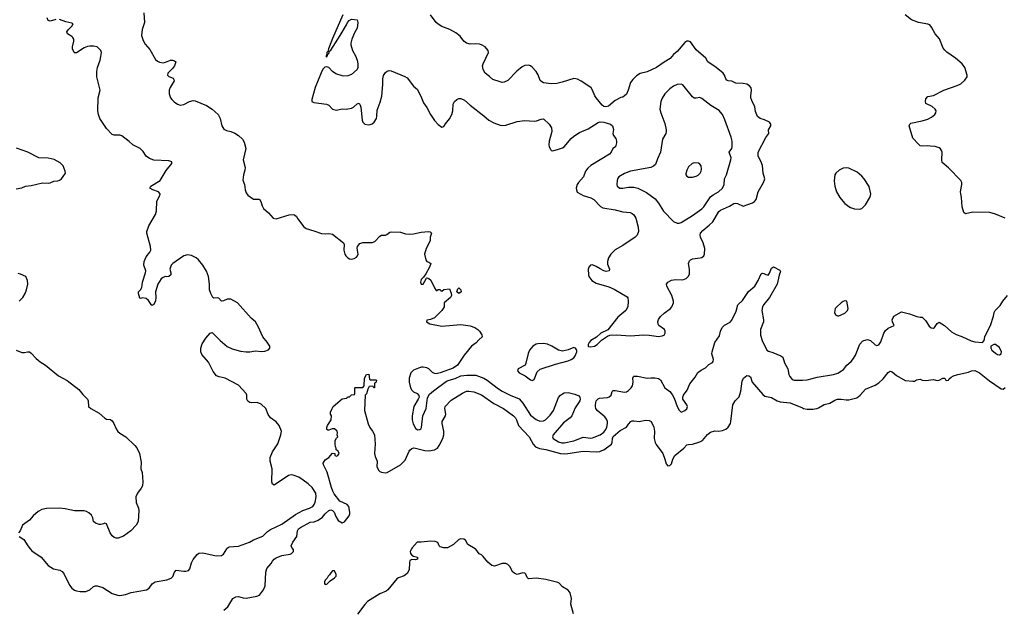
# Model space of a CAD drawing. Header units: inches. Extents: x 1934316 to 2140091, y 524953 to 667329.
# Tile 87 of 256: x 2021687 to 2032142, y 549378 to 555619. Entities that reach past the tile are written whole.
import ezdxf

# ---------------------------------------------------------------- set-up
doc = ezdxf.new("R2010")
doc.units = ezdxf.units.IN
doc.header["$MEASUREMENT"] = 0
for name, color, linetype in [('C0524', 7, 'Continuous'), ('C0525', 7, 'Continuous'), ('C0535', 7, 'Continuous')]:
    doc.layers.add(name, color=color, linetype=linetype)

msp = doc.modelspace()

# ---------------------------------------------------------------- linework, layer by layer
at = {"layer": 'C0524', "color": 5}
for points, elevation in [([(2021799, 550000), (2021817, 549977), (2021915, 549910), (2021990, 549822), (2022047, 549787), (2022113, 549773), (2022139, 549759), (2022159, 549730), (2022214, 549614), (2022242, 549582), (2022270, 549562), (2022290, 549553), (2022330, 549545), (2022390, 549545), (2022430, 549564), (2022470, 549598), (2022490, 549606), (2022510, 549606), (2022569, 549589), (2022670, 549525), (2022726, 549506), (2022750, 549502), (2022810, 549514), (2022870, 549536), (2023035, 549565), (2023060, 549580), (2023093, 549627), (2023127, 549650), (2023250, 549670), (2023294, 549686), (2023313, 549707), (2023330, 549751), (2023350, 549774), (2023430, 549761), (2023450, 549761), (2023478, 549770), (2023494, 549786), (2023512, 549850), (2023530, 549885), (2023570, 549938), (2023590, 549953), (2023630, 549955), (2023774, 549926), (2023828, 549930), (2023850, 549941), (2023886, 550000)], 180), ([(2023853, 549347), (2023897, 549383), (2023950, 549470), (2023981, 549490), (2024010, 549494), (2024059, 549479), (2024090, 549476), (2024205, 549495), (2024232, 549508), (2024276, 549564), (2024293, 549607), (2024300, 549750), (2024312, 549790), (2024356, 549844), (2024370, 549870), (2024388, 549890), (2024410, 549905), (2024470, 549927), (2024558, 549942), (2024574, 549950), (2024594, 549970), (2024595, 549990), (2024587, 550000)], 160), ([(2025848, 550000), (2025834, 549970), (2025837, 549950), (2025850, 549933), (2025870, 549921), (2025911, 549911), (2025911, 549890), (2025890, 549882), (2025850, 549885), (2025830, 549874), (2025825, 549855), (2025823, 549777), (2025802, 549738), (2025768, 549712), (2025710, 549693), (2025690, 549680), (2025595, 549565), (2025577, 549550), (2025510, 549522), (2025380, 549440), (2025351, 549409), (2025275, 549305)], 160), ([(2027566, 549310), (2027541, 549410), (2027547, 549470), (2027532, 549532), (2027510, 549561), (2027450, 549594), (2027415, 549635), (2027402, 549642), (2027274, 549674), (2027170, 549689), (2027090, 549679), (2027075, 549695), (2027061, 549730), (2027050, 549741), (2027030, 549743), (2026970, 549725), (2026950, 549732), (2026925, 549750), (2026891, 549811), (2026870, 549832), (2026850, 549842), (2026810, 549843), (2026730, 549816), (2026702, 549822), (2026658, 549858), (2026610, 549919), (2026590, 549935), (2026566, 549946), (2026530, 549995), (2026522, 550000)], 160)]:
    msp.add_lwpolyline(points, dxfattribs=dict(at, elevation=elevation))
at = {"layer": 'C0524', "color": 5, "elevation": 160}
msp.add_lwpolyline([(2025030, 549766), (2025010, 549766), (2024990, 549746), (2024977, 549723), (2024962, 549710), (2024953, 549687), (2024930, 549666), (2024922, 549650), (2024925, 549630), (2024930, 549622), (2024950, 549625), (2024982, 549658), (2025028, 549690), (2025048, 549710), (2025047, 549727)], close=True, dxfattribs=at)
at = {"layer": 'C0525', "color": 5}
for points, elevation in [([(2022070, 555621), (2022010, 555604), (2021990, 555609), (2021978, 555638)], 180), ([(2023006, 555690), (2023011, 555590), (2022987, 555513), (2022980, 555450), (2022997, 555397), (2023019, 555359), (2023070, 555302), (2023130, 555197), (2023150, 555178), (2023170, 555167), (2023210, 555160), (2023234, 555166), (2023289, 555190), (2023310, 555190), (2023330, 555183), (2023343, 555170), (2023330, 555130), (2023310, 555101), (2023261, 555050), (2023256, 555030), (2023270, 555016), (2023317, 554997), (2023325, 554985), (2023326, 554970), (2023283, 554897), (2023274, 554870), (2023274, 554830), (2023289, 554789), (2023301, 554770), (2023326, 554746), (2023362, 554722), (2023390, 554712), (2023430, 554719), (2023490, 554749), (2023530, 554761), (2023550, 554757), (2023670, 554706), (2023730, 554670), (2023795, 554610), (2023817, 554570), (2023835, 554490), (2023856, 554456), (2023883, 554443), (2023930, 554432), (2023970, 554412), (2024010, 554387), (2024052, 554350), (2024070, 554319), (2024089, 554250), (2024059, 554130), (2024080, 554050), (2024078, 554022), (2024064, 553970), (2024056, 553916), (2024074, 553870), (2024081, 553810), (2024090, 553779), (2024110, 553754), (2024170, 553711), (2024232, 553712), (2024247, 553687), (2024261, 553641), (2024274, 553614), (2024329, 553569), (2024379, 553510), (2024410, 553504), (2024550, 553546), (2024589, 553549), (2024605, 553545), (2024625, 553530), (2024642, 553502), (2024702, 553422), (2024730, 553402), (2024810, 553378), (2024890, 553347), (2024930, 553344), (2024970, 553349), (2025010, 553340), (2025126, 553250), (2025134, 553230), (2025130, 553170), (2025140, 553130), (2025150, 553111), (2025170, 553091), (2025190, 553079), (2025210, 553075), (2025237, 553083), (2025263, 553097), (2025274, 553110), (2025281, 553130), (2025270, 553194), (2025274, 553210), (2025299, 553241), (2025330, 553251), (2025430, 553251), (2025457, 553263), (2025510, 553319), (2025530, 553331), (2025570, 553331), (2025584, 553336), (2025617, 553363), (2025630, 553367), (2025730, 553363), (2025784, 553344), (2025830, 553340), (2025870, 553343), (2025950, 553362), (2026028, 553368), (2026047, 553367), (2026056, 553356), (2026059, 553350), (2026045, 553310), (2026046, 553270), (2026002, 553190), (2025985, 553130), (2025998, 553070), (2026011, 553051), (2026030, 553045), (2026051, 553030), (2026037, 552990), (2026000, 552920), (2025975, 552885), (2025950, 552858), (2025942, 552830), (2025950, 552809), (2025970, 552811), (2026006, 552874), (2026010, 552878), (2026030, 552871), (2026053, 552853), (2026090, 552772), (2026110, 552742), (2026118, 552742), (2026130, 552754), (2026150, 552754), (2026158, 552738), (2026170, 552734), (2026190, 552754), (2026250, 552762), (2026270, 552714), (2026271, 552691), (2026261, 552670), (2026196, 552610), (2026193, 552570), (2026185, 552550), (2026170, 552530), (2026090, 552453), (2026050, 552434), (2026011, 552429), (2026005, 552410), (2026042, 552390), (2026170, 552365), (2026370, 552380), (2026470, 552366), (2026521, 552350), (2026551, 552330), (2026571, 552310), (2026593, 552273), (2026598, 552250), (2026561, 552219), (2026534, 552186), (2026486, 552150), (2026405, 552055), (2026337, 551950), (2026290, 551917), (2026150, 551867), (2026110, 551859), (2026090, 551862), (2026070, 551873), (2026030, 551910), (2026010, 551922), (2025970, 551929), (2025953, 551927), (2025921, 551919), (2025870, 551896), (2025842, 551870), (2025821, 551810), (2025824, 551770), (2025836, 551710), (2025850, 551685), (2025870, 551668), (2025906, 551650), (2025926, 551626), (2025927, 551610), (2025918, 551590), (2025872, 551510), (2025854, 551410), (2025855, 551370), (2025865, 551325), (2025890, 551279), (2025910, 551263), (2025935, 551265), (2025946, 551274), (2025953, 551287), (2025969, 551410), (2026002, 551490), (2026017, 551603), (2026039, 551641), (2026082, 551678), (2026220, 551780), (2026248, 551792), (2026310, 551808), (2026370, 551835), (2026435, 551845), (2026530, 551843), (2026617, 551810), (2026650, 551791), (2026770, 551698), (2026810, 551672), (2026894, 551630), (2026990, 551591), (2027030, 551545), (2027110, 551417), (2027171, 551371), (2027210, 551354), (2027250, 551359), (2027270, 551369), (2027321, 551419), (2027355, 551470), (2027410, 551608), (2027430, 551632), (2027450, 551646), (2027470, 551655), (2027510, 551658), (2027582, 551642), (2027623, 551623), (2027634, 551610), (2027638, 551590), (2027635, 551570), (2027585, 551495), (2027549, 551410), (2027531, 551389), (2027463, 551337), (2027350, 551210), (2027346, 551190), (2027353, 551170), (2027410, 551135), (2027444, 551124), (2027470, 551124), (2027570, 551145), (2027670, 551185), (2027750, 551175), (2027770, 551177), (2027850, 551209), (2027890, 551239), (2027910, 551266), (2027921, 551290), (2027930, 551330), (2027928, 551350), (2027918, 551378), (2027902, 551402), (2027819, 551470), (2027805, 551490), (2027800, 551510), (2027800, 551530), (2027810, 551570), (2027828, 551592), (2027842, 551598), (2027930, 551606), (2027947, 551613), (2027968, 551630), (2027979, 551670), (2027990, 551680), (2028010, 551681), (2028110, 551664), (2028130, 551667), (2028150, 551679), (2028180, 551710), (2028193, 551730), (2028203, 551770), (2028199, 551810), (2028204, 551830), (2028210, 551834), (2028246, 551834), (2028350, 551810), (2028390, 551816), (2028430, 551816), (2028470, 551807), (2028490, 551795), (2028536, 551710), (2028590, 551670), (2028617, 551637), (2028638, 551598), (2028670, 551511), (2028690, 551471), (2028710, 551451), (2028730, 551456), (2028750, 551467), (2028770, 551486), (2028777, 551510), (2028770, 551530), (2028730, 551590), (2028728, 551610), (2028735, 551630), (2028775, 551685), (2028804, 551750), (2028859, 551821), (2028889, 551871), (2028924, 551896), (2028970, 551920), (2029004, 551956), (2029042, 551978), (2029052, 551990), (2029055, 552010), (2029037, 552070), (2029040, 552090), (2029068, 552190), (2029117, 552263), (2029128, 552312), (2029147, 552350), (2029170, 552373), (2029230, 552406), (2029250, 552428), (2029296, 552524), (2029311, 552590), (2029362, 552638), (2029427, 552733), (2029494, 552790), (2029530, 552850), (2029562, 552918), (2029570, 552927), (2029573, 552927), (2029590, 552923), (2029610, 552911), (2029634, 552906), (2029650, 552925), (2029670, 552981), (2029690, 552994), (2029759, 552959), (2029766, 552946), (2029753, 552907), (2029732, 552810), (2029650, 552668), (2029590, 552594), (2029576, 552570), (2029568, 552530), (2029587, 552430), (2029585, 552410), (2029555, 552330), (2029555, 552270), (2029571, 552210), (2029620, 552110), (2029638, 552098), (2029685, 552085), (2029769, 552049), (2029790, 552034), (2029810, 551975), (2029843, 551910), (2029856, 551850), (2029864, 551830), (2029890, 551798), (2029910, 551790), (2030000, 551792)], 180), ([(2025117, 555670), (2025010, 555419), (2024967, 555310), (2024960, 555280), (2024950, 555269), (2024944, 555236), (2024938, 555230), (2024950, 555225), (2024962, 555258), (2024970, 555260), (2024977, 555283), (2024990, 555296), (2025091, 555449), (2025157, 555563), (2025169, 555590), (2025184, 555610), (2025210, 555623), (2025270, 555618), (2025279, 555590), (2025271, 555530), (2025242, 555478), (2025213, 555410), (2025203, 555370), (2025204, 555350), (2025221, 555290), (2025253, 555233), (2025270, 555190), (2025279, 555150), (2025279, 555110), (2025270, 555090), (2025210, 555037), (2025170, 555024), (2025130, 555018), (2025110, 555021), (2025045, 555045), (2025010, 555070), (2024970, 555110), (2024950, 555118), (2024926, 555114), (2024907, 555093), (2024887, 555053), (2024823, 554897), (2024790, 554770), (2024790, 554749), (2024810, 554739), (2024943, 554723), (2024968, 554710), (2025010, 554670), (2025050, 554658), (2025110, 554671), (2025152, 554668), (2025210, 554679), (2025230, 554691), (2025270, 554726), (2025290, 554731), (2025303, 554710), (2025308, 554688), (2025324, 554550), (2025330, 554531), (2025352, 554510), (2025390, 554502), (2025410, 554504), (2025430, 554513), (2025450, 554530), (2025474, 554570), (2025478, 554590), (2025481, 554659), (2025516, 554744), (2025532, 554808), (2025543, 554930), (2025543, 554990), (2025550, 555026), (2025570, 555059), (2025590, 555073), (2025610, 555078), (2025630, 555075), (2025775, 555015), (2025801, 555001), (2025870, 554911), (2025910, 554876), (2025954, 554790), (2025974, 554734), (2026010, 554685), (2026049, 554610), (2026090, 554547), (2026130, 554504), (2026170, 554476), (2026190, 554486), (2026210, 554511), (2026250, 554565), (2026275, 554610), (2026285, 554650), (2026290, 554722), (2026304, 554750), (2026328, 554772), (2026350, 554781), (2026370, 554782), (2026410, 554765), (2026470, 554710), (2026617, 554597), (2026670, 554550), (2026723, 554523), (2026790, 554497), (2026810, 554495), (2026850, 554500), (2026970, 554538), (2027052, 554548), (2027150, 554541), (2027175, 554545), (2027223, 554563), (2027250, 554564), (2027310, 554510), (2027334, 554470), (2027338, 554430), (2027309, 554330), (2027306, 554290), (2027309, 554269), (2027322, 554242), (2027330, 554231), (2027347, 554227), (2027410, 554242), (2027450, 554257), (2027470, 554270), (2027543, 554357), (2027570, 554381), (2027630, 554419), (2027722, 554458), (2027830, 554526), (2027850, 554533), (2027891, 554530), (2027961, 554510), (2027983, 554490), (2027993, 554453), (2027985, 554410), (2027993, 554390), (2028018, 554358), (2028026, 554330), (2028026, 554310), (2028013, 554270), (2027986, 554250), (2027967, 554210), (2027951, 554190), (2027752, 554070), (2027719, 554041), (2027696, 554010), (2027675, 553950), (2027620, 553890), (2027607, 553870), (2027596, 553830), (2027598, 553810), (2027608, 553788), (2027644, 553764), (2027670, 553750), (2027750, 553727), (2027783, 553710), (2027856, 553636), (2027880, 553620), (2028010, 553599), (2028090, 553579), (2028170, 553570), (2028190, 553559), (2028210, 553545), (2028231, 553511), (2028255, 553415), (2028257, 553370), (2028243, 553330), (2028223, 553310), (2028090, 553220), (2028010, 553174), (2027964, 553130), (2027940, 553090), (2027927, 553050), (2027930, 553021), (2027951, 552970), (2027945, 552950), (2027914, 552946), (2027890, 552951), (2027850, 552971), (2027810, 552999), (2027770, 553016), (2027749, 553011), (2027730, 552990), (2027724, 552970), (2027726, 552910), (2027732, 552890), (2027762, 552850), (2027810, 552821), (2027943, 552783), (2027998, 552758), (2028136, 552676), (2028145, 552665), (2028149, 552630), (2028144, 552570), (2028125, 552530), (2028040, 552460), (2027934, 552326), (2027857, 552290), (2027812, 552248), (2027753, 552210), (2027733, 552190), (2027722, 552170), (2027723, 552150), (2027727, 552147), (2027750, 552143), (2027790, 552152), (2027818, 552170), (2027865, 552215), (2027930, 552259), (2027953, 552267), (2028028, 552272), (2028170, 552260), (2028313, 552273), (2028370, 552270), (2028470, 552254), (2028510, 552260), (2028531, 552269), (2028542, 552290), (2028542, 552310), (2028533, 552330), (2028474, 552370), (2028466, 552386), (2028463, 552410), (2028470, 552435), (2028490, 552465), (2028530, 552502), (2028597, 552550), (2028613, 552570), (2028630, 552610), (2028631, 552630), (2028613, 552690), (2028558, 552790), (2028557, 552810), (2028568, 552830), (2028610, 552853), (2028650, 552859), (2028730, 552855), (2028764, 552870), (2028790, 552896), (2028800, 552920), (2028800, 552970), (2028790, 553030), (2028801, 553059), (2028810, 553070), (2028830, 553080), (2028912, 553088), (2028930, 553094), (2028950, 553110), (2028960, 553130), (2028961, 553190), (2028945, 553250), (2028916, 553310), (2028912, 553330), (2028918, 553350), (2028940, 553380), (2029010, 553436), (2029047, 553473), (2029110, 553583), (2029130, 553596), (2029223, 553637), (2029270, 553665), (2029290, 553669), (2029310, 553665), (2029370, 553640), (2029470, 553675), (2029490, 553688), (2029507, 553710), (2029529, 553790), (2029586, 553890), (2029598, 553930), (2029582, 553990), (2029575, 554070), (2029557, 554117), (2029528, 554168), (2029527, 554210), (2029610, 554367), (2029641, 554410), (2029638, 554450), (2029662, 554490), (2029662, 554510), (2029648, 554530), (2029596, 554556), (2029549, 554570), (2029523, 554590), (2029502, 554642), (2029494, 554694), (2029461, 554761), (2029452, 554790), (2029450, 554810), (2029457, 554870), (2029454, 554894), (2029437, 554917), (2029410, 554934), (2029370, 554942), (2029290, 554946), (2029250, 554967), (2029211, 554971), (2029197, 554977), (2029185, 554990), (2029171, 555031), (2029156, 555050), (2029081, 555110), (2028993, 555170), (2028973, 555210), (2028870, 555297), (2028810, 555384), (2028790, 555392), (2028770, 555389), (2028750, 555378), (2028670, 555280), (2028631, 555249), (2028594, 555206), (2028531, 555169), (2028449, 555111), (2028350, 555066), (2028274, 555046), (2028236, 555024), (2028196, 554984), (2028174, 554950), (2028148, 554870), (2028130, 554829), (2028110, 554809), (2028090, 554797), (2028070, 554793), (2028010, 554762), (2027940, 554700), (2027910, 554693), (2027890, 554696), (2027872, 554712), (2027808, 554790), (2027794, 554810), (2027770, 554870), (2027755, 554895), (2027721, 554921), (2027650, 554965), (2027610, 554986), (2027570, 554993), (2027446, 554954), (2027390, 554940), (2027330, 554938), (2027250, 554947), (2027230, 554957), (2027214, 554974), (2027193, 555033), (2027170, 555070), (2027130, 555115), (2027110, 555129), (2027090, 555135), (2027050, 555132), (2027022, 555118), (2026967, 555073), (2026870, 554974), (2026830, 554955), (2026810, 554953), (2026790, 554957), (2026710, 554985), (2026677, 555017), (2026630, 555050), (2026607, 555090), (2026602, 555130), (2026607, 555150), (2026665, 555270), (2026663, 555290), (2026630, 555330), (2026592, 555352), (2026570, 555360), (2026530, 555363), (2026470, 555359), (2026430, 555368), (2026403, 555390), (2026363, 555443), (2026318, 555478), (2026253, 555513), (2026170, 555545), (2026131, 555571), (2026109, 555590), (2026050, 555670)], 220), ([(2023886, 550000), (2023890, 550007), (2023910, 550019), (2024010, 550028), (2024127, 550070), (2024170, 550095), (2024270, 550134), (2024318, 550182), (2024350, 550206), (2024470, 550261), (2024616, 550364), (2024693, 550407), (2024765, 550430), (2024798, 550450), (2024813, 550470), (2024824, 550496), (2024834, 550550), (2024830, 550590), (2024791, 550650), (2024750, 550690), (2024697, 550730), (2024650, 550759), (2024590, 550783), (2024570, 550786), (2024542, 550778), (2024390, 550677), (2024370, 550686), (2024365, 550710), (2024369, 550850), (2024345, 550930), (2024345, 550970), (2024371, 551030), (2024427, 551113), (2024461, 551210), (2024466, 551250), (2024441, 551310), (2024410, 551347), (2024350, 551392), (2024327, 551427), (2024300, 551490), (2024250, 551537), (2024210, 551552), (2024150, 551550), (2024130, 551554), (2024109, 551569), (2024099, 551590), (2024100, 551630), (2024093, 551650), (2024010, 551738), (2023870, 551813), (2023805, 551825), (2023777, 551837), (2023742, 551882), (2023690, 551980), (2023622, 552062), (2023611, 552090), (2023610, 552130), (2023625, 552175), (2023664, 552236), (2023709, 552290), (2023730, 552297), (2023817, 552210), (2023889, 552149), (2023944, 552124), (2024030, 552098), (2024090, 552092), (2024130, 552092), (2024190, 552102), (2024250, 552095), (2024290, 552098), (2024329, 552111), (2024344, 552130), (2024342, 552150), (2024314, 552194), (2024270, 552250), (2024220, 552360), (2024190, 552409), (2024144, 552450), (2024001, 552610), (2023930, 552650), (2023890, 552650), (2023850, 552632), (2023830, 552629), (2023801, 552661), (2023790, 552666), (2023750, 552660), (2023738, 552670), (2023716, 552710), (2023701, 552750), (2023701, 552810), (2023690, 552890), (2023670, 552947), (2023631, 553010), (2023585, 553070), (2023561, 553090), (2023510, 553116), (2023470, 553123), (2023430, 553112), (2023313, 553030), (2023296, 553010), (2023282, 552970), (2023290, 552930), (2023290, 552909), (2023270, 552893), (2023250, 552889), (2023230, 552892), (2023203, 552877), (2023190, 552867), (2023154, 552810), (2023128, 552730), (2023132, 552670), (2023128, 552632), (2023110, 552594), (2023090, 552582), (2023055, 552635), (2023030, 552656), (2022990, 552664), (2022970, 552658), (2022962, 552662), (2022949, 552710), (2022949, 552730), (2022971, 552749), (2022985, 552775), (2022992, 552832), (2023024, 552930), (2023025, 552950), (2023005, 553010), (2023010, 553050), (2023030, 553101), (2023069, 553150), (2023078, 553170), (2023074, 553210), (2023036, 553350), (2023036, 553370), (2023058, 553430), (2023130, 553550), (2023138, 553590), (2023144, 553690), (2023176, 553750), (2023177, 553770), (2023161, 553790), (2023099, 553810), (2023069, 553830), (2023079, 553850), (2023178, 553910), (2023243, 554017), (2023304, 554090), (2023304, 554110), (2023270, 554119), (2023110, 554128), (2023064, 554144), (2023029, 554170), (2022998, 554218), (2022966, 554250), (2022888, 554288), (2022850, 554325), (2022770, 554386), (2022750, 554391), (2022690, 554393), (2022670, 554400), (2022610, 554463), (2022539, 554570), (2022522, 554610), (2022515, 554650), (2022519, 554790), (2022541, 554870), (2022507, 555010), (2022505, 555070), (2022512, 555110), (2022541, 555190), (2022549, 555229), (2022554, 555270), (2022547, 555290), (2022532, 555310), (2022509, 555330), (2022470, 555339), (2022430, 555338), (2022406, 555334), (2022370, 555319), (2022290, 555267), (2022270, 555265), (2022264, 555270), (2022247, 555310), (2022248, 555330), (2022261, 555390), (2022261, 555410), (2022252, 555430), (2022241, 555441), (2022194, 555470), (2022189, 555489), (2022202, 555510), (2022240, 555550), (2022253, 555573), (2022241, 555581), (2022176, 555596), (2022110, 555621)], 180), ([(2021650, 553824), (2021708, 553832), (2021749, 553851), (2021810, 553856), (2021930, 553887), (2021990, 553882), (2022010, 553885), (2022050, 553902), (2022090, 553909), (2022110, 553916), (2022130, 553930), (2022150, 553953), (2022172, 553990), (2022171, 554010), (2022147, 554067), (2022118, 554098), (2022053, 554133), (2021990, 554147), (2021890, 554152), (2021772, 554212), (2021654, 554254)], 220), ([(2021682, 552630), (2021721, 552670), (2021746, 552710), (2021760, 552750), (2021772, 552810), (2021769, 552850), (2021751, 552891), (2021697, 552917), (2021670, 552924)], 220), ([(2021650, 552108), (2021710, 552084), (2021737, 552083), (2021770, 552093), (2021790, 552090), (2021810, 552077), (2021861, 552021), (2021904, 551984), (2021961, 551950), (2022098, 551838), (2022190, 551788), (2022315, 551690), (2022357, 551637), (2022405, 551590), (2022415, 551570), (2022419, 551510), (2022442, 551490), (2022530, 551440), (2022590, 551387), (2022610, 551378), (2022650, 551373), (2022670, 551357), (2022688, 551330), (2022710, 551275), (2022730, 551247), (2022749, 551229), (2022814, 551190), (2022910, 551097), (2022932, 551072), (2022959, 551010), (2022978, 550918), (2022974, 550850), (2022986, 550810), (2022995, 550710), (2022990, 550670), (2022977, 550643), (2022937, 550590), (2022921, 550550), (2022925, 550490), (2022950, 550431), (2022953, 550407), (2022943, 550290), (2022925, 550250), (2022868, 550190), (2022790, 550135), (2022733, 550113), (2022710, 550114), (2022690, 550121), (2022670, 550137), (2022649, 550170), (2022610, 550266), (2022590, 550273), (2022577, 550263), (2022550, 550256), (2022530, 550258), (2022490, 550271), (2022470, 550290), (2022463, 550330), (2022450, 550355), (2022422, 550382), (2022397, 550397), (2022370, 550403), (2022270, 550404), (2022170, 550425), (2022110, 550432), (2021970, 550427), (2021923, 550417), (2021883, 550397), (2021830, 550350), (2021790, 550302), (2021715, 550250), (2021690, 550190), (2021673, 550170)], 180), ([(2024587, 550000), (2024575, 550015), (2024569, 550030), (2024586, 550070), (2024629, 550130), (2024635, 550190), (2024648, 550210), (2024670, 550226), (2024770, 550282), (2024813, 550287), (2024857, 550303), (2024903, 550337), (2024930, 550370), (2024970, 550408), (2024990, 550414), (2025010, 550408), (2025025, 550390), (2025043, 550343), (2025070, 550301), (2025110, 550277), (2025135, 550285), (2025184, 550350), (2025191, 550370), (2025193, 550390), (2025181, 550450), (2025163, 550470), (2025087, 550507), (2025025, 550585), (2025011, 550610), (2024997, 550650), (2024953, 550813), (2024914, 550890), (2024909, 550910), (2024930, 550945), (2024968, 550970), (2025010, 551014), (2025033, 551013), (2025034, 550990), (2025050, 550982), (2025066, 550990), (2025078, 551010), (2025070, 551038), (2025046, 551050), (2025048, 551070), (2025041, 551081), (2025035, 551110), (2025038, 551150), (2025050, 551174), (2025066, 551190), (2025058, 551210), (2025062, 551230), (2025058, 551250), (2025030, 551273), (2025006, 551274), (2024970, 551258), (2024960, 551260), (2024950, 551266), (2024949, 551289), (2024955, 551310), (2024995, 551370), (2024998, 551410), (2024988, 551428), (2024988, 551450), (2025004, 551490), (2025017, 551510), (2025110, 551592), (2025162, 551598), (2025167, 551613), (2025190, 551614), (2025210, 551634), (2025242, 551638), (2025246, 551650), (2025246, 551710), (2025250, 551714), (2025330, 551714), (2025346, 551730), (2025348, 551810), (2025370, 551852), (2025393, 551853), (2025402, 551802), (2025410, 551794), (2025470, 551794), (2025474, 551790), (2025472, 551768), (2025458, 551762), (2025454, 551750), (2025454, 551710), (2025446, 551710), (2025442, 551722), (2025430, 551726), (2025398, 551722), (2025384, 551696), (2025370, 551646), (2025354, 551630), (2025348, 551470), (2025388, 551328), (2025406, 551286), (2025434, 551250), (2025453, 551210), (2025463, 551110), (2025455, 551010), (2025461, 550981), (2025483, 550930), (2025480, 550870), (2025499, 550830), (2025510, 550819), (2025530, 550812), (2025567, 550807), (2025590, 550809), (2025729, 550891), (2025780, 550940), (2025823, 551037), (2025830, 551048), (2025850, 551065), (2025870, 551071), (2025890, 551069), (2025990, 551044), (2026030, 551039), (2026090, 551049), (2026123, 551070), (2026142, 551098), (2026179, 551170), (2026191, 551210), (2026190, 551250), (2026173, 551330), (2026173, 551350), (2026207, 551410), (2026213, 551430), (2026202, 551490), (2026205, 551510), (2026270, 551578), (2026390, 551653), (2026430, 551672), (2026455, 551675), (2026510, 551666), (2026590, 551635), (2026722, 551542), (2026824, 551490), (2026930, 551411), (2026950, 551390), (2026961, 551370), (2026983, 551310), (2027098, 551190), (2027138, 551110), (2027164, 551084), (2027205, 551065), (2027275, 551055), (2027430, 551012), (2027470, 551008), (2027509, 551011), (2027670, 551038), (2027809, 551031), (2027846, 551034), (2027870, 551042), (2027890, 551051), (2027971, 551109), (2027980, 551130), (2027981, 551170), (2027990, 551192), (2028064, 551256), (2028130, 551290), (2028150, 551324), (2028177, 551350), (2028190, 551358), (2028210, 551360), (2028270, 551350), (2028330, 551365), (2028370, 551362), (2028391, 551350), (2028420, 551290), (2028427, 551250), (2028425, 551170), (2028434, 551130), (2028446, 551106), (2028516, 551010), (2028538, 550950), (2028550, 550903), (2028570, 550882), (2028590, 550883), (2028610, 550902), (2028622, 550950), (2028645, 550990), (2028739, 551070), (2028770, 551103), (2028790, 551108), (2028831, 551109), (2028910, 551134), (2028936, 551150), (2028990, 551213), (2029022, 551238), (2029070, 551251), (2029110, 551250), (2029150, 551255), (2029185, 551270), (2029210, 551292), (2029235, 551330), (2029240, 551350), (2029259, 551530), (2029285, 551570), (2029326, 551614), (2029345, 551675), (2029359, 551781), (2029374, 551810), (2029410, 551841), (2029430, 551838), (2029446, 551826), (2029466, 551770), (2029579, 551639), (2029601, 551621), (2029670, 551605), (2029731, 551571), (2029762, 551562), (2029870, 551551), (2030000, 551495)], 160), ([(2021682, 550130), (2021730, 550098), (2021774, 550030), (2021799, 550000)], 180), ([(2026522, 550000), (2026446, 550046), (2026422, 550090), (2026403, 550103), (2026370, 550104), (2026350, 550099), (2026294, 550046), (2026230, 550009), (2026189, 550009), (2026150, 550022), (2026142, 550030), (2026128, 550068), (2026098, 550078), (2026050, 550080), (2025950, 550069), (2025907, 550070), (2025853, 550010), (2025848, 550000)], 160)]:
    msp.add_lwpolyline(points, dxfattribs=dict(at, elevation=elevation))
for points, elevation in [([(2028710, 554935), (2028670, 554929), (2028630, 554912), (2028590, 554886), (2028539, 554830), (2028510, 554784), (2028495, 554750), (2028486, 554670), (2028495, 554630), (2028537, 554517), (2028553, 554450), (2028553, 554430), (2028548, 554410), (2028513, 554350), (2028490, 554210), (2028459, 554141), (2028439, 554081), (2028418, 554062), (2028390, 554050), (2028172, 554010), (2028110, 553984), (2028050, 553949), (2028036, 553930), (2028030, 553910), (2028027, 553870), (2028031, 553850), (2028058, 553830), (2028090, 553829), (2028150, 553841), (2028210, 553840), (2028250, 553829), (2028342, 553782), (2028435, 553715), (2028470, 553670), (2028524, 553584), (2028630, 553475), (2028670, 553457), (2028690, 553457), (2028710, 553465), (2028830, 553540), (2028930, 553610), (2028950, 553630), (2029024, 553736), (2029050, 553758), (2029108, 553792), (2029150, 553830), (2029166, 553870), (2029171, 553929), (2029193, 553970), (2029240, 554130), (2029243, 554150), (2029222, 554210), (2029250, 554250), (2029252, 554270), (2029251, 554330), (2029241, 554370), (2029175, 554555), (2029150, 554610), (2029130, 554636), (2029114, 554654), (2029027, 554707), (2028930, 554783), (2028910, 554793), (2028870, 554785), (2028850, 554786), (2028830, 554799), (2028730, 554927)], 240), ([(2028850, 554099), (2028829, 554091), (2028790, 554055), (2028770, 554021), (2028762, 553982), (2028762, 553970), (2028770, 553956), (2028790, 553946), (2028830, 553947), (2028870, 553956), (2028890, 553966), (2028913, 553987), (2028923, 554010), (2028928, 554030), (2028925, 554065), (2028910, 554085), (2028894, 554094)], 260), ([(2026350, 552710), (2026329, 552730), (2026340, 552760), (2026350, 552772), (2026371, 552751), (2026376, 552730)], 180), ([(2027250, 552181), (2027190, 552177), (2027170, 552171), (2027135, 552150), (2027101, 552110), (2027085, 552075), (2027061, 551970), (2027053, 551950), (2026979, 551910), (2026972, 551890), (2026991, 551870), (2027055, 551835), (2027110, 551794), (2027130, 551787), (2027150, 551796), (2027181, 551879), (2027213, 551907), (2027378, 551962), (2027510, 551996), (2027544, 552010), (2027570, 552028), (2027587, 552050), (2027602, 552090), (2027602, 552110), (2027590, 552130), (2027570, 552137), (2027510, 552111), (2027450, 552099), (2027410, 552110), (2027338, 552150), (2027291, 552171)], 220)]:
    msp.add_lwpolyline(points, close=True, dxfattribs=dict(at, elevation=elevation))
at = {"layer": 'C0535', "color": 5}
for points, elevation in [([(2032152, 553512), (2032050, 553553), (2031990, 553570), (2031810, 553573), (2031730, 553557), (2031712, 553572), (2031695, 553630), (2031687, 553730), (2031680, 553770), (2031678, 553790), (2031690, 553870), (2031690, 553890), (2031682, 553910), (2031550, 554044), (2031483, 554103), (2031478, 554130), (2031483, 554210), (2031477, 554230), (2031466, 554246), (2031450, 554258), (2031410, 554273), (2031354, 554274), (2031330, 554279), (2031270, 554274), (2031250, 554279), (2031230, 554295), (2031170, 554362), (2031132, 554490), (2031140, 554510), (2031150, 554518), (2031270, 554543), (2031330, 554561), (2031370, 554583), (2031404, 554610), (2031417, 554630), (2031420, 554650), (2031410, 554670), (2031377, 554697), (2031310, 554728), (2031304, 554750), (2031310, 554777), (2031330, 554802), (2031390, 554815), (2031501, 554870), (2031641, 554919), (2031681, 554939), (2031725, 554975), (2031749, 555010), (2031749, 555030), (2031722, 555110), (2031695, 555150), (2031624, 555210), (2031532, 555272), (2031510, 555294), (2031495, 555315), (2031454, 555414), (2031410, 555469), (2031370, 555539), (2031350, 555563), (2031331, 555571), (2031230, 555590), (2031157, 555617), (2031089, 555670)], 180), ([(2030000, 551792), (2030050, 551793), (2030156, 551824), (2030330, 551851), (2030374, 551866), (2030412, 551888), (2030435, 551905), (2030471, 551950), (2030516, 551990), (2030541, 552019), (2030563, 552057), (2030609, 552171), (2030636, 552204), (2030650, 552212), (2030690, 552222), (2030722, 552210), (2030770, 552164), (2030790, 552158), (2030810, 552166), (2030830, 552199), (2030863, 552290), (2030882, 552318), (2030910, 552342), (2030973, 552370), (2030956, 552410), (2030953, 552430), (2030969, 552470), (2031050, 552515), (2031135, 552495), (2031213, 552467), (2031250, 552458), (2031270, 552458), (2031305, 552425), (2031344, 552364), (2031367, 552347), (2031390, 552343), (2031402, 552350), (2031430, 552393), (2031450, 552408), (2031507, 552370), (2031583, 552303), (2031630, 552274), (2031690, 552255), (2031790, 552208), (2031830, 552199), (2031910, 552192), (2031929, 552211), (2031936, 552250), (2031952, 552290), (2031995, 552370), (2032028, 552470), (2032036, 552510), (2032046, 552530), (2032098, 552582), (2032127, 552630), (2032177, 552690)], 180), ([(2030000, 551495), (2030010, 551490), (2030050, 551484), (2030110, 551484), (2030150, 551488), (2030170, 551495), (2030230, 551533), (2030290, 551547), (2030342, 551578), (2030370, 551587), (2030410, 551589), (2030462, 551582), (2030490, 551583), (2030576, 551604), (2030613, 551630), (2030670, 551694), (2030770, 551736), (2030810, 551762), (2030856, 551804), (2030910, 551871), (2030930, 551887), (2030950, 551879), (2030999, 551839), (2031090, 551787), (2031170, 551779), (2031190, 551781), (2031210, 551794), (2031250, 551801), (2031270, 551791), (2031310, 551787), (2031390, 551799), (2031430, 551786), (2031450, 551791), (2031491, 551811), (2031511, 551811), (2031522, 551790), (2031530, 551787), (2031550, 551792), (2031557, 551803), (2031578, 551822), (2031604, 551836), (2031650, 551852), (2031764, 551876), (2031795, 551890), (2031830, 551893), (2031879, 551870), (2031984, 551784), (2032110, 551697), (2032130, 551695), (2032150, 551711)], 160)]:
    msp.add_lwpolyline(points, dxfattribs=dict(at, elevation=elevation))
for points, elevation in [([(2030470, 554046), (2030430, 554042), (2030390, 554021), (2030355, 553990), (2030342, 553970), (2030334, 553906), (2030342, 553850), (2030361, 553790), (2030397, 553730), (2030428, 553690), (2030450, 553666), (2030490, 553635), (2030510, 553623), (2030550, 553610), (2030610, 553606), (2030630, 553613), (2030668, 553652), (2030716, 553730), (2030723, 553750), (2030724, 553770), (2030706, 553846), (2030653, 553930), (2030630, 553956), (2030580, 554000), (2030490, 554042)], 220), ([(2030450, 552632), (2030430, 552626), (2030410, 552613), (2030363, 552570), (2030348, 552550), (2030338, 552510), (2030350, 552484), (2030370, 552474), (2030386, 552474), (2030410, 552486), (2030450, 552501), (2030478, 552530), (2030483, 552550), (2030469, 552629)], 220), ([(2032050, 552170), (2032030, 552169), (2032005, 552155), (2032001, 552150), (2032000, 552130), (2032011, 552110), (2032050, 552076), (2032070, 552064), (2032090, 552060), (2032109, 552071), (2032113, 552090), (2032090, 552136)], 180)]:
    msp.add_lwpolyline(points, close=True, dxfattribs=dict(at, elevation=elevation))

doc.saveas('drawing.dxf')
